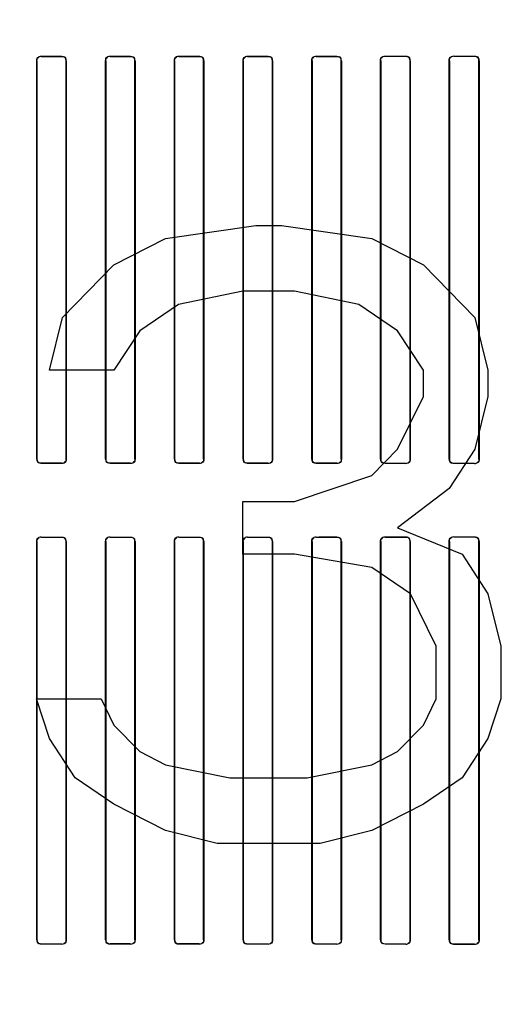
# Model space of a CAD drawing. Header units: millimetres. Extents: x 0 to 297, y 0 to 210.
# Tile 151 of 256: x 58.157 to 58.335, y 156.785 to 157.144. Entities that reach past the tile are written whole.
import ezdxf

# ---------------------------------------------------------------- set-up
doc = ezdxf.new("R2010")
doc.units = ezdxf.units.MM
doc.header["$LTSCALE"] = 16.335
doc.layers.get('0').update_dxf_attribs({"linetype": 'CONTINUOUS'})
for name, color, linetype in [('AXES_REF', 7, 'CONTINUOUS'), ('INTFCLR_1', 7, 'CONTINUOUS'), ('INTFCLR_72935', 7, 'CONTINUOUS')]:
    doc.layers.add(name, color=color, linetype=linetype)

msp = doc.modelspace()

# ---------------------------------------------------------------- linework, layer by layer
at = {"color": 7, "linetype": 'Continuous'}
for p, q in [((58.20979, 157.06419), (58.24261, 157.06898)), ((58.24261, 157.06898), (58.25198, 157.06898)), ((58.25198, 157.06898), (58.28479, 157.06419)), ((58.19104, 157.05462), (58.20979, 157.06419)), ((58.28479, 157.06419), (58.30354, 157.05462)), ((58.17229, 157.03547), (58.19104, 157.05462)), ((58.30354, 157.05462), (58.32229, 157.03547)), ((58.23792, 157.04504), (58.21448, 157.04025)), ((58.25667, 157.04504), (58.23792, 157.04504)), ((58.28011, 157.04025), (58.25667, 157.04504)), ((58.21448, 157.04025), (58.20042, 157.03068)), ((58.29417, 157.03068), (58.28011, 157.04025)), ((58.16761, 157.01632), (58.17229, 157.03547)), ((58.32229, 157.03547), (58.32698, 157.01632)), ((58.20042, 157.03068), (58.19104, 157.01632)), ((58.30354, 157.01632), (58.29417, 157.03068)), ((58.19104, 157.01632), (58.16761, 157.01632)), ((58.30354, 157.00674), (58.30354, 157.01632)), ((58.32698, 157.01632), (58.32698, 157.00674)), ((58.29417, 156.9876), (58.30354, 157.00674)), ((58.32698, 157.00674), (58.32229, 156.9876)), ((58.28479, 156.97802), (58.29417, 156.9876)), ((58.32229, 156.9876), (58.31292, 156.97323)), ((58.25667, 156.96845), (58.28479, 156.97802)), ((58.31292, 156.97323), (58.29417, 156.95887)), ((58.23792, 156.9493), (58.23792, 156.96845)), ((58.23792, 156.96845), (58.25667, 156.96845)), ((58.29417, 156.95887), (58.31761, 156.9493)), ((58.25667, 156.9493), (58.23792, 156.9493)), ((58.28479, 156.94451), (58.25667, 156.9493)), ((58.31761, 156.9493), (58.32698, 156.93494)), ((58.29886, 156.93494), (58.28479, 156.94451)), ((58.30823, 156.91579), (58.29886, 156.93494)), ((58.32698, 156.93494), (58.33167, 156.91579)), ((58.30823, 156.89664), (58.30823, 156.91579)), ((58.33167, 156.91579), (58.33167, 156.89664)), ((58.16292, 156.89664), (58.18636, 156.89664)), ((58.16761, 156.88228), (58.16292, 156.89664)), ((58.18636, 156.89664), (58.19104, 156.88706)), ((58.30354, 156.88706), (58.30823, 156.89664)), ((58.33167, 156.89664), (58.32698, 156.88228)), ((58.19104, 156.88706), (58.20042, 156.87749)), ((58.29417, 156.87749), (58.30354, 156.88706)), ((58.17698, 156.86791), (58.16761, 156.88228)), ((58.32698, 156.88228), (58.31761, 156.86791)), ((58.20042, 156.87749), (58.20979, 156.8727)), ((58.28479, 156.8727), (58.29417, 156.87749)), ((58.20979, 156.8727), (58.23323, 156.86791)), ((58.26136, 156.86791), (58.28479, 156.8727)), ((58.19104, 156.85834), (58.17698, 156.86791)), ((58.23323, 156.86791), (58.26136, 156.86791)), ((58.31761, 156.86791), (58.30354, 156.85834)), ((58.20979, 156.84877), (58.19104, 156.85834)), ((58.30354, 156.85834), (58.28479, 156.84877)), ((58.22854, 156.84398), (58.20979, 156.84877)), ((58.28479, 156.84877), (58.26604, 156.84398)), ((58.26604, 156.84398), (58.22854, 156.84398))]:
    msp.add_line(p, q, dxfattribs=at)
for radius in [4.84791, 4.8475, 4.81646]:
    msp.add_circle((57.44573, 154.95648), radius, dxfattribs=at)
msp.add_arc((57.44573, 154.95648), 4.8, 278.27713, 261.72287, dxfattribs=at)
at = {"layer": 'AXES_REF', "color": 9, "linetype": 'Continuous'}
for radius in [4.42226, 2.96429]:
    msp.add_circle((57.44573, 154.95648), radius, dxfattribs=at)
at = {"layer": 'AXES_REF', "color": 7, "linetype": 'Continuous'}
msp.add_arc((57.44573, 154.95648), 4.91, 143.27539, 36.72461, dxfattribs=at)
at = {"layer": 'INTFCLR_1', "color": 9, "linetype": 'Continuous'}
for p, q in [((58.16462, 157.13057), (58.16462, 157.13052)), ((58.17212, 157.13052), (58.17212, 157.13057)), ((58.18962, 157.13056), (58.18962, 157.13051)), ((58.19712, 157.13051), (58.19712, 157.13056)), ((58.21462, 157.13056), (58.21462, 157.13051)), ((58.22212, 157.13051), (58.22212, 157.13056)), ((58.23962, 157.13057), (58.23962, 157.13052)), ((58.24712, 157.13052), (58.24712, 157.13057)), ((58.26462, 157.13058), (58.26462, 157.13053)), ((58.27212, 157.13054), (58.27212, 157.13059)), ((58.28962, 157.13061), (58.28962, 157.13055)), ((58.29712, 157.13056), (58.29712, 157.13062)), ((58.31462, 157.13064), (58.31462, 157.13059)), ((58.32212, 157.1306), (58.32212, 157.13066)), ((58.16307, 157.12897), (58.16302, 157.12897)), ((58.17372, 157.12897), (58.17366, 157.12897)), ((58.18808, 157.12897), (58.18803, 157.12897)), ((58.19871, 157.12897), (58.19866, 157.12897)), ((58.21308, 157.12897), (58.21303, 157.12897)), ((58.22371, 157.12897), (58.22366, 157.12897)), ((58.23808, 157.12897), (58.23802, 157.12897)), ((58.24872, 157.12897), (58.24867, 157.12897)), ((58.26306, 157.12897), (58.26301, 157.12897)), ((58.27374, 157.12897), (58.27369, 157.12897)), ((58.28804, 157.12897), (58.28798, 157.12897)), ((58.29877, 157.12897), (58.29871, 157.12897)), ((58.31301, 157.12897), (58.31295, 157.12897)), ((58.32381, 157.12897), (58.32375, 157.12897)), ((58.16302, 156.98397), (58.16307, 156.98397)), ((58.17366, 156.98397), (58.17372, 156.98397)), ((58.18803, 156.98397), (58.18808, 156.98397)), ((58.19866, 156.98397), (58.19871, 156.98397)), ((58.21303, 156.98397), (58.21308, 156.98397)), ((58.22366, 156.98397), (58.22371, 156.98397)), ((58.23802, 156.98397), (58.23808, 156.98397)), ((58.24867, 156.98397), (58.24872, 156.98397)), ((58.26301, 156.98397), (58.26306, 156.98397)), ((58.27369, 156.98397), (58.27374, 156.98397)), ((58.28798, 156.98397), (58.28804, 156.98397)), ((58.29871, 156.98397), (58.29877, 156.98397)), ((58.31295, 156.98397), (58.31301, 156.98397)), ((58.32375, 156.98397), (58.32381, 156.98397)), ((58.16462, 156.98242), (58.16462, 156.98237)), ((58.17212, 156.98237), (58.17212, 156.98243)), ((58.18962, 156.98243), (58.18962, 156.98238)), ((58.19712, 156.98238), (58.19712, 156.98243)), ((58.21462, 156.98243), (58.21462, 156.98238)), ((58.22212, 156.98238), (58.22212, 156.98243)), ((58.23962, 156.98243), (58.23962, 156.98237)), ((58.24712, 156.98237), (58.24712, 156.98242)), ((58.26462, 156.98241), (58.26462, 156.98236)), ((58.27212, 156.98235), (58.27212, 156.98241)), ((58.28962, 156.98239), (58.28962, 156.98233)), ((58.29712, 156.98232), (58.29712, 156.98238)), ((58.31462, 156.98236), (58.31462, 156.9823)), ((58.32212, 156.98229), (58.32212, 156.98234)), ((58.16462, 156.95557), (58.16462, 156.95552)), ((58.17212, 156.95552), (58.17212, 156.95557)), ((58.18962, 156.95556), (58.18962, 156.95551)), ((58.19712, 156.95551), (58.19712, 156.95556)), ((58.21462, 156.95556), (58.21462, 156.95551)), ((58.22212, 156.95551), (58.22212, 156.95556)), ((58.23962, 156.95557), (58.23962, 156.95552)), ((58.24712, 156.95552), (58.24712, 156.95557)), ((58.26462, 156.95558), (58.26462, 156.95553)), ((58.27212, 156.95554), (58.27212, 156.95559)), ((58.28962, 156.95561), (58.28962, 156.95555)), ((58.29712, 156.95556), (58.29712, 156.95562)), ((58.31462, 156.95564), (58.31462, 156.95559)), ((58.32212, 156.9556), (58.32212, 156.95566)), ((58.16307, 156.95397), (58.16302, 156.95397)), ((58.17372, 156.95397), (58.17366, 156.95397)), ((58.18808, 156.95397), (58.18803, 156.95397)), ((58.19871, 156.95397), (58.19866, 156.95397)), ((58.21308, 156.95397), (58.21303, 156.95397)), ((58.22371, 156.95397), (58.22366, 156.95397)), ((58.23808, 156.95397), (58.23802, 156.95397)), ((58.24872, 156.95397), (58.24867, 156.95397)), ((58.26306, 156.95397), (58.26301, 156.95397)), ((58.27374, 156.95397), (58.27369, 156.95397)), ((58.28804, 156.95397), (58.28798, 156.95397)), ((58.29877, 156.95397), (58.29871, 156.95397)), ((58.31301, 156.95397), (58.31295, 156.95397)), ((58.32381, 156.95397), (58.32375, 156.95397)), ((58.16302, 156.80897), (58.16307, 156.80897)), ((58.17366, 156.80897), (58.17372, 156.80897)), ((58.18803, 156.80897), (58.18808, 156.80897)), ((58.19866, 156.80897), (58.19871, 156.80897)), ((58.21303, 156.80897), (58.21308, 156.80897)), ((58.22366, 156.80897), (58.22371, 156.80897)), ((58.23802, 156.80897), (58.23808, 156.80897)), ((58.24867, 156.80897), (58.24872, 156.80897)), ((58.26301, 156.80897), (58.26306, 156.80897)), ((58.27369, 156.80897), (58.27374, 156.80897)), ((58.28798, 156.80897), (58.28804, 156.80897)), ((58.29871, 156.80897), (58.29877, 156.80897)), ((58.31295, 156.80897), (58.31301, 156.80897)), ((58.32375, 156.80897), (58.32381, 156.80897)), ((58.16462, 156.80742), (58.16462, 156.80737)), ((58.17212, 156.80737), (58.17212, 156.80743)), ((58.18962, 156.80743), (58.18962, 156.80738)), ((58.19712, 156.80738), (58.19712, 156.80743)), ((58.21462, 156.80743), (58.21462, 156.80738)), ((58.22212, 156.80738), (58.22212, 156.80743)), ((58.23962, 156.80743), (58.23962, 156.80737)), ((58.24712, 156.80737), (58.24712, 156.80742)), ((58.26462, 156.80741), (58.26462, 156.80736)), ((58.27212, 156.80735), (58.27212, 156.80741)), ((58.28962, 156.80739), (58.28962, 156.80733)), ((58.29712, 156.80732), (58.29712, 156.80738)), ((58.31462, 156.80736), (58.31462, 156.8073)), ((58.32212, 156.80729), (58.32212, 156.80734))]:
    msp.add_line(p, q, dxfattribs=at)
at = {"layer": 'INTFCLR_1', "color": 6, "linetype": 'Continuous'}
for p, q in [((58.16302, 156.98397), (58.16302, 157.12897)), ((58.16307, 156.98397), (58.16307, 157.12897)), ((58.17366, 157.12897), (58.17366, 156.98397)), ((58.17372, 157.12897), (58.17372, 156.98397)), ((58.18803, 156.98397), (58.18803, 157.12897)), ((58.18808, 156.98397), (58.18808, 157.12897)), ((58.19866, 157.12897), (58.19866, 156.98397)), ((58.19871, 157.12897), (58.19871, 156.98397)), ((58.21303, 156.98397), (58.21303, 157.12897)), ((58.21308, 156.98397), (58.21308, 157.12897)), ((58.22366, 157.12897), (58.22366, 156.98397)), ((58.22371, 157.12897), (58.22371, 156.98397)), ((58.23802, 156.98397), (58.23802, 157.12897)), ((58.23808, 156.98397), (58.23808, 157.12897)), ((58.24867, 157.12897), (58.24867, 156.98397)), ((58.24872, 157.12897), (58.24872, 156.98397)), ((58.26301, 156.98397), (58.26301, 157.12897)), ((58.26306, 156.98397), (58.26306, 157.12897)), ((58.27369, 157.12897), (58.27369, 156.98397)), ((58.27374, 157.12897), (58.27374, 156.98397)), ((58.28798, 156.98397), (58.28798, 157.12897)), ((58.28804, 156.98397), (58.28804, 157.12897)), ((58.29871, 157.12897), (58.29871, 156.98397)), ((58.29877, 157.12897), (58.29877, 156.98397)), ((58.31295, 156.98397), (58.31295, 157.12897)), ((58.31301, 156.98397), (58.31301, 157.12897)), ((58.32375, 157.12897), (58.32375, 156.98397)), ((58.32381, 157.12897), (58.32381, 156.98397)), ((58.16302, 156.80897), (58.16302, 156.95397)), ((58.16307, 156.80897), (58.16307, 156.95397)), ((58.17366, 156.95397), (58.17366, 156.80897)), ((58.17372, 156.95397), (58.17372, 156.80897)), ((58.18803, 156.80897), (58.18803, 156.95397)), ((58.18808, 156.80897), (58.18808, 156.95397)), ((58.19866, 156.95397), (58.19866, 156.80897)), ((58.19871, 156.95397), (58.19871, 156.80897)), ((58.21303, 156.80897), (58.21303, 156.95397)), ((58.21308, 156.80897), (58.21308, 156.95397)), ((58.22366, 156.95397), (58.22366, 156.80897)), ((58.22371, 156.95397), (58.22371, 156.80897)), ((58.23802, 156.80897), (58.23802, 156.95397)), ((58.23808, 156.80897), (58.23808, 156.95397)), ((58.24867, 156.95397), (58.24867, 156.80897)), ((58.24872, 156.95397), (58.24872, 156.80897)), ((58.26301, 156.80897), (58.26301, 156.95397)), ((58.26306, 156.80897), (58.26306, 156.95397)), ((58.27369, 156.95397), (58.27369, 156.80897)), ((58.27374, 156.95397), (58.27374, 156.80897)), ((58.28798, 156.80897), (58.28798, 156.95397)), ((58.28804, 156.80897), (58.28804, 156.95397)), ((58.29871, 156.95397), (58.29871, 156.80897)), ((58.29877, 156.95397), (58.29877, 156.80897)), ((58.31295, 156.80897), (58.31295, 156.95397)), ((58.31301, 156.80897), (58.31301, 156.95397)), ((58.32375, 156.95397), (58.32375, 156.80897)), ((58.32381, 156.95397), (58.32381, 156.80897))]:
    msp.add_line(p, q, dxfattribs=at)
for centre, major_axis, start_param, end_param in [((58.20587, 157.13147), (0.26078, 0), -1.729645, -1.700582), ((58.20587, 157.13147), (0.27578, 0), -1.720938, -1.693486), ((58.20587, 157.13147), (0.26078, 0), -1.633151, -1.604356), ((58.20587, 157.13147), (0.26078, 0), -1.537236, -1.508442), ((58.20587, 157.13147), (0.26078, 0), -1.441011, -1.411947), ((58.20587, 157.13147), (0.27578, 0), -1.448107, -1.420655), ((58.20587, 157.13147), (0.26078, 0), -1.343557, -1.313932), ((58.20587, 157.13147), (0.27578, 0), -1.356116, -1.328192), ((58.20587, 157.13147), (0.26078, 0), -1.243846, -1.213314), ((58.20587, 157.13147), (0.27578, 0), -1.262235, -1.233556), ((58.20587, 157.13147), (0.26078, 0), -1.140627, -1.108745), ((58.20587, 157.13147), (0.27578, 0), -1.165445, -1.135656), ((58.20587, 157.13147), (0.27578, 0), -1.629755, -1.60253), ((58.20587, 157.13147), (0.27578, 0), -1.539062, -1.511838), ((58.20587, 156.98147), (0.27578, 0), 1.693486, 1.720938), ((58.20587, 156.98147), (0.26078, 0), 1.700582, 1.729645), ((58.20587, 156.98147), (0.27578, 0), 1.60253, 1.629755), ((58.20587, 156.98147), (0.26078, 0), 1.604356, 1.633151), ((58.20587, 156.98147), (0.27578, 0), 1.511838, 1.539062), ((58.20587, 156.98147), (0.26078, 0), 1.508442, 1.537236), ((58.20587, 156.98147), (0.27578, 0), 1.420655, 1.448107), ((58.20587, 156.98147), (0.26078, 0), 1.411947, 1.441011), ((58.20587, 156.98147), (0.27578, 0), 1.328192, 1.356116), ((58.20587, 156.98147), (0.26078, 0), 1.313932, 1.343557), ((58.20587, 156.98147), (0.27578, 0), 1.233556, 1.262235), ((58.20587, 156.98147), (0.26078, 0), 1.213314, 1.243846), ((58.20587, 156.98147), (0.27578, 0), 1.135656, 1.165445), ((58.20587, 156.98147), (0.26078, 0), 1.108745, 1.140627), ((58.20587, 156.95647), (0.26078, 0), -1.729645, -1.700582), ((58.20587, 156.95647), (0.27578, 0), -1.720938, -1.693486), ((58.20587, 156.95647), (0.26078, 0), -1.633151, -1.604356), ((58.20587, 156.95647), (0.27578, 0), -1.629755, -1.60253), ((58.20587, 156.95647), (0.26078, 0), -1.537236, -1.508442), ((58.20587, 156.95647), (0.27578, 0), -1.539062, -1.511838), ((58.20587, 156.95647), (0.26078, 0), -1.441011, -1.411947), ((58.20587, 156.95647), (0.27578, 0), -1.448107, -1.420655), ((58.20587, 156.95647), (0.26078, 0), -1.343557, -1.313932), ((58.20587, 156.95647), (0.27578, 0), -1.356116, -1.328192), ((58.20587, 156.95647), (0.26078, 0), -1.243846, -1.213314), ((58.20587, 156.95647), (0.27578, 0), -1.262235, -1.233556), ((58.20587, 156.95647), (0.26078, 0), -1.140627, -1.108745), ((58.20587, 156.95647), (0.27578, 0), -1.165445, -1.135656), ((58.20587, 156.80647), (0.27578, 0), 1.693486, 1.720938), ((58.20587, 156.80647), (0.26078, 0), 1.700582, 1.729645), ((58.20587, 156.80647), (0.27578, 0), 1.60253, 1.629755), ((58.20587, 156.80647), (0.26078, 0), 1.604356, 1.633151), ((58.20587, 156.80647), (0.27578, 0), 1.511838, 1.539062), ((58.20587, 156.80647), (0.26078, 0), 1.508442, 1.537236), ((58.20587, 156.80647), (0.27578, 0), 1.420655, 1.448107), ((58.20587, 156.80647), (0.26078, 0), 1.411947, 1.441011), ((58.20587, 156.80647), (0.27578, 0), 1.328192, 1.356116), ((58.20587, 156.80647), (0.26078, 0), 1.313932, 1.343557), ((58.20587, 156.80647), (0.27578, 0), 1.233556, 1.262235), ((58.20587, 156.80647), (0.26078, 0), 1.213314, 1.243846), ((58.20587, 156.80647), (0.27578, 0), 1.135656, 1.165445), ((58.20587, 156.80647), (0.26078, 0), 1.108745, 1.140627)]:
    msp.add_ellipse(centre, major_axis=major_axis, ratio=0.003491, start_param=start_param, end_param=end_param, dxfattribs=at)
for points in [[(58.17212, 157.13052), (58.17261, 157.13052), (58.17341, 157.13031), (58.17341, 157.12982)], [(58.24712, 157.13052), (58.24761, 157.13052), (58.24841, 157.13031), (58.24841, 157.12982)], [(58.27212, 157.13054), (58.27262, 157.13054), (58.27343, 157.13032), (58.27343, 157.12983)], [(58.29712, 157.13062), (58.2976, 157.13062), (58.29841, 157.13048), (58.29841, 157.13)], [(58.29712, 157.13056), (58.29763, 157.13056), (58.29846, 157.13034), (58.29846, 157.12983)], [(58.32212, 157.13066), (58.32261, 157.13066), (58.32345, 157.1305), (58.32345, 157.13001)], [(58.32212, 157.1306), (58.32265, 157.1306), (58.3235, 157.13036), (58.3235, 157.12984)], [(58.16302, 157.12897), (58.16302, 157.12947), (58.16323, 157.1303), (58.16373, 157.1303)], [(58.16307, 157.12897), (58.16307, 157.12949), (58.16334, 157.13032), (58.16387, 157.13032)], [(58.17372, 157.12897), (58.17372, 157.12943), (58.17359, 157.13021), (58.17313, 157.13021)], [(58.18803, 157.12897), (58.18803, 157.12947), (58.18824, 157.1303), (58.18874, 157.1303)], [(58.18808, 157.12897), (58.18808, 157.12949), (58.18835, 157.13032), (58.18887, 157.13032)], [(58.19712, 157.13051), (58.1976, 157.13051), (58.1984, 157.13031), (58.1984, 157.12982)], [(58.19871, 157.12897), (58.19871, 157.12942), (58.19858, 157.1302), (58.19813, 157.1302)], [(58.21303, 157.12897), (58.21303, 157.12947), (58.21324, 157.13029), (58.21374, 157.13029)], [(58.21308, 157.12897), (58.21308, 157.12949), (58.21335, 157.13031), (58.21386, 157.13031)], [(58.22212, 157.13051), (58.22261, 157.13051), (58.2234, 157.13031), (58.2234, 157.12982)], [(58.22371, 157.12897), (58.22371, 157.12943), (58.22358, 157.13021), (58.22312, 157.13021)], [(58.23802, 157.12897), (58.23802, 157.12947), (58.23823, 157.1303), (58.23873, 157.1303)], [(58.23808, 157.12897), (58.23808, 157.12949), (58.23834, 157.13032), (58.23886, 157.13032)], [(58.24872, 157.12897), (58.24872, 157.12943), (58.24859, 157.13021), (58.24813, 157.13021)], [(58.26301, 157.12897), (58.26301, 157.12948), (58.26321, 157.13031), (58.26372, 157.13031)], [(58.26306, 157.12897), (58.26306, 157.12949), (58.26333, 157.13033), (58.26385, 157.13033)], [(58.27374, 157.12897), (58.27374, 157.12943), (58.27362, 157.13022), (58.27316, 157.13022)], [(58.28798, 157.12897), (58.28798, 157.12943), (58.2881, 157.13021), (58.28855, 157.13021)], [(58.28804, 157.12897), (58.28804, 157.1295), (58.2883, 157.13034), (58.28883, 157.13034)], [(58.31295, 157.12897), (58.31295, 157.12943), (58.31306, 157.13022), (58.31351, 157.13022)], [(58.31301, 157.12897), (58.31301, 157.1295), (58.31326, 157.13035), (58.31379, 157.13035)], [(58.16302, 156.98397), (58.16302, 156.98351), (58.16315, 156.98273), (58.16361, 156.98273)], [(58.17366, 156.98397), (58.17366, 156.98345), (58.1734, 156.98263), (58.17288, 156.98263)], [(58.17372, 156.98397), (58.17372, 156.98347), (58.17351, 156.98264), (58.17301, 156.98264)], [(58.18803, 156.98397), (58.18803, 156.98351), (58.18816, 156.98273), (58.18862, 156.98273)], [(58.19866, 156.98397), (58.19866, 156.98345), (58.19839, 156.98263), (58.19788, 156.98263)], [(58.19871, 156.98397), (58.19871, 156.98347), (58.1985, 156.98265), (58.198, 156.98265)], [(58.21303, 156.98397), (58.21303, 156.98352), (58.21316, 156.98274), (58.21361, 156.98274)], [(58.22366, 156.98397), (58.22366, 156.98345), (58.22339, 156.98263), (58.22287, 156.98263)], [(58.22371, 156.98397), (58.22371, 156.98347), (58.2235, 156.98265), (58.223, 156.98265)], [(58.23802, 156.98397), (58.23802, 156.98351), (58.23815, 156.98273), (58.23861, 156.98273)], [(58.24867, 156.98397), (58.24867, 156.98345), (58.2484, 156.98262), (58.24787, 156.98262)], [(58.24872, 156.98397), (58.24872, 156.98347), (58.24851, 156.98264), (58.24801, 156.98264)], [(58.26301, 156.98397), (58.26301, 156.98351), (58.26313, 156.98273), (58.26359, 156.98273)], [(58.27369, 156.98397), (58.27369, 156.98345), (58.27342, 156.98261), (58.27289, 156.98261)], [(58.27374, 156.98397), (58.27374, 156.98352), (58.27363, 156.98274), (58.27317, 156.98274)], [(58.28798, 156.98397), (58.28798, 156.98351), (58.28811, 156.98272), (58.28857, 156.98272)], [(58.29871, 156.98397), (58.29871, 156.98345), (58.29846, 156.9826), (58.29794, 156.9826)], [(58.29877, 156.98397), (58.29877, 156.98352), (58.29866, 156.98273), (58.2982, 156.98273)], [(58.32375, 156.98397), (58.32375, 156.98344), (58.3235, 156.98258), (58.32297, 156.98258)], [(58.32381, 156.98397), (58.32381, 156.98351), (58.3237, 156.98271), (58.32325, 156.98271)], [(58.16462, 156.98242), (58.16413, 156.98242), (58.16333, 156.98263), (58.16333, 156.98312)], [(58.18962, 156.98243), (58.18914, 156.98243), (58.18834, 156.98263), (58.18834, 156.98312)], [(58.21462, 156.98243), (58.21414, 156.98243), (58.21334, 156.98264), (58.21334, 156.98312)], [(58.23962, 156.98243), (58.23913, 156.98243), (58.23833, 156.98263), (58.23833, 156.98312)], [(58.26462, 156.98241), (58.26413, 156.98241), (58.26332, 156.98262), (58.26332, 156.98312)], [(58.28962, 156.98239), (58.28912, 156.98239), (58.28829, 156.98261), (58.28829, 156.98311)], [(58.31462, 156.98236), (58.3141, 156.98236), (58.31326, 156.98259), (58.31326, 156.98311)], [(58.31462, 156.9823), (58.31414, 156.9823), (58.31331, 156.98245), (58.31331, 156.98293)], [(58.16302, 156.95397), (58.16302, 156.95447), (58.16323, 156.9553), (58.16373, 156.9553)], [(58.16307, 156.95397), (58.16307, 156.95449), (58.16334, 156.95532), (58.16387, 156.95532)], [(58.17212, 156.95552), (58.17261, 156.95552), (58.17341, 156.95531), (58.17341, 156.95482)], [(58.17372, 156.95397), (58.17372, 156.95443), (58.17359, 156.95521), (58.17313, 156.95521)], [(58.18803, 156.95397), (58.18803, 156.95447), (58.18824, 156.9553), (58.18874, 156.9553)], [(58.18808, 156.95397), (58.18808, 156.95449), (58.18835, 156.95532), (58.18887, 156.95532)], [(58.19712, 156.95551), (58.1976, 156.95551), (58.1984, 156.95531), (58.1984, 156.95482)], [(58.19871, 156.95397), (58.19871, 156.95442), (58.19858, 156.9552), (58.19813, 156.9552)], [(58.21303, 156.95397), (58.21303, 156.95447), (58.21324, 156.95529), (58.21374, 156.95529)], [(58.21308, 156.95397), (58.21308, 156.95449), (58.21335, 156.95531), (58.21386, 156.95531)], [(58.22212, 156.95551), (58.22261, 156.95551), (58.2234, 156.95531), (58.2234, 156.95482)], [(58.22371, 156.95397), (58.22371, 156.95443), (58.22358, 156.95521), (58.22312, 156.95521)], [(58.23802, 156.95397), (58.23802, 156.95447), (58.23823, 156.9553), (58.23873, 156.9553)], [(58.23808, 156.95397), (58.23808, 156.95449), (58.23834, 156.95532), (58.23886, 156.95532)], [(58.24712, 156.95552), (58.24761, 156.95552), (58.24841, 156.95531), (58.24841, 156.95482)], [(58.24872, 156.95397), (58.24872, 156.95443), (58.24859, 156.95521), (58.24813, 156.95521)], [(58.26301, 156.95397), (58.26301, 156.95448), (58.26321, 156.95531), (58.26372, 156.95531)], [(58.26306, 156.95397), (58.26306, 156.95449), (58.26333, 156.95533), (58.26385, 156.95533)], [(58.27212, 156.95554), (58.27262, 156.95554), (58.27343, 156.95532), (58.27343, 156.95483)], [(58.27374, 156.95397), (58.27374, 156.95443), (58.27362, 156.95522), (58.27316, 156.95522)], [(58.28798, 156.95397), (58.28798, 156.95443), (58.2881, 156.95521), (58.28855, 156.95521)], [(58.28804, 156.95397), (58.28804, 156.9545), (58.2883, 156.95534), (58.28883, 156.95534)], [(58.29712, 156.95562), (58.2976, 156.95562), (58.29841, 156.95548), (58.29841, 156.955)], [(58.29712, 156.95556), (58.29763, 156.95556), (58.29846, 156.95534), (58.29846, 156.95483)], [(58.31295, 156.95397), (58.31295, 156.95443), (58.31306, 156.95522), (58.31351, 156.95522)], [(58.31301, 156.95397), (58.31301, 156.9545), (58.31326, 156.95535), (58.31379, 156.95535)], [(58.32212, 156.95566), (58.32261, 156.95566), (58.32345, 156.9555), (58.32345, 156.95501)], [(58.32212, 156.9556), (58.32265, 156.9556), (58.3235, 156.95536), (58.3235, 156.95484)], [(58.16302, 156.80897), (58.16302, 156.80851), (58.16315, 156.80773), (58.16361, 156.80773)], [(58.16462, 156.80742), (58.16413, 156.80742), (58.16333, 156.80763), (58.16333, 156.80812)], [(58.17366, 156.80897), (58.17366, 156.80845), (58.1734, 156.80763), (58.17288, 156.80763)], [(58.17372, 156.80897), (58.17372, 156.80847), (58.17351, 156.80764), (58.17301, 156.80764)], [(58.18803, 156.80897), (58.18803, 156.80851), (58.18816, 156.80773), (58.18862, 156.80773)], [(58.18962, 156.80743), (58.18914, 156.80743), (58.18834, 156.80763), (58.18834, 156.80812)], [(58.19866, 156.80897), (58.19866, 156.80845), (58.19839, 156.80763), (58.19788, 156.80763)], [(58.19871, 156.80897), (58.19871, 156.80847), (58.1985, 156.80765), (58.198, 156.80765)], [(58.21303, 156.80897), (58.21303, 156.80852), (58.21316, 156.80774), (58.21361, 156.80774)], [(58.21462, 156.80743), (58.21414, 156.80743), (58.21334, 156.80764), (58.21334, 156.80812)], [(58.22366, 156.80897), (58.22366, 156.80845), (58.22339, 156.80763), (58.22287, 156.80763)], [(58.22371, 156.80897), (58.22371, 156.80847), (58.2235, 156.80765), (58.223, 156.80765)], [(58.23802, 156.80897), (58.23802, 156.80851), (58.23815, 156.80773), (58.23861, 156.80773)], [(58.23962, 156.80743), (58.23913, 156.80743), (58.23833, 156.80763), (58.23833, 156.80812)], [(58.24867, 156.80897), (58.24867, 156.80845), (58.2484, 156.80762), (58.24787, 156.80762)], [(58.24872, 156.80897), (58.24872, 156.80847), (58.24851, 156.80764), (58.24801, 156.80764)], [(58.26301, 156.80897), (58.26301, 156.80851), (58.26313, 156.80773), (58.26359, 156.80773)], [(58.26462, 156.80741), (58.26413, 156.80741), (58.26332, 156.80762), (58.26332, 156.80812)], [(58.27369, 156.80897), (58.27369, 156.80845), (58.27342, 156.80761), (58.27289, 156.80761)], [(58.27374, 156.80897), (58.27374, 156.80852), (58.27363, 156.80774), (58.27317, 156.80774)], [(58.28798, 156.80897), (58.28798, 156.80851), (58.28811, 156.80772), (58.28857, 156.80772)], [(58.28962, 156.80739), (58.28912, 156.80739), (58.28829, 156.80761), (58.28829, 156.80811)], [(58.29871, 156.80897), (58.29871, 156.80845), (58.29846, 156.8076), (58.29794, 156.8076)], [(58.29877, 156.80897), (58.29877, 156.80852), (58.29866, 156.80773), (58.2982, 156.80773)], [(58.31462, 156.80736), (58.3141, 156.80736), (58.31326, 156.80759), (58.31326, 156.80811)], [(58.32375, 156.80897), (58.32375, 156.80844), (58.3235, 156.80758), (58.32297, 156.80758)], [(58.32381, 156.80897), (58.32381, 156.80851), (58.3237, 156.80771), (58.32325, 156.80771)], [(58.31462, 156.8073), (58.31414, 156.8073), (58.31331, 156.80745), (58.31331, 156.80793)]]:
    msp.add_open_spline(points, degree=3, dxfattribs=at)
at = {"layer": 'INTFCLR_72935', "color": 9, "linetype": 'Continuous'}
for p, q in [((58.16462, 157.13052), (58.16462, 157.13057)), ((58.17212, 157.13057), (58.17212, 157.13052)), ((58.18962, 157.13051), (58.18962, 157.13056)), ((58.19712, 157.13056), (58.19712, 157.13051)), ((58.21462, 157.13051), (58.21462, 157.13056)), ((58.22212, 157.13056), (58.22212, 157.13051)), ((58.23962, 157.13052), (58.23962, 157.13057)), ((58.24712, 157.13057), (58.24712, 157.13052)), ((58.26462, 157.13053), (58.26462, 157.13058)), ((58.27212, 157.13059), (58.27212, 157.13054)), ((58.28962, 157.13055), (58.28962, 157.13061)), ((58.29712, 157.13062), (58.29712, 157.13056)), ((58.31462, 157.13059), (58.31462, 157.13064)), ((58.32212, 157.13066), (58.32212, 157.1306)), ((58.16302, 157.12897), (58.16307, 157.12897)), ((58.17366, 157.12897), (58.17372, 157.12897)), ((58.18803, 157.12897), (58.18808, 157.12897)), ((58.19866, 157.12897), (58.19871, 157.12897)), ((58.21303, 157.12897), (58.21308, 157.12897)), ((58.22366, 157.12897), (58.22371, 157.12897)), ((58.23802, 157.12897), (58.23808, 157.12897)), ((58.24867, 157.12897), (58.24872, 157.12897)), ((58.26301, 157.12897), (58.26306, 157.12897)), ((58.27369, 157.12897), (58.27374, 157.12897)), ((58.28798, 157.12897), (58.28804, 157.12897)), ((58.29871, 157.12897), (58.29877, 157.12897)), ((58.31295, 157.12897), (58.31301, 157.12897)), ((58.32375, 157.12897), (58.32381, 157.12897)), ((58.16307, 156.98397), (58.16302, 156.98397)), ((58.17372, 156.98397), (58.17366, 156.98397)), ((58.18808, 156.98397), (58.18803, 156.98397)), ((58.19871, 156.98397), (58.19866, 156.98397)), ((58.21308, 156.98397), (58.21303, 156.98397)), ((58.22371, 156.98397), (58.22366, 156.98397)), ((58.23808, 156.98397), (58.23802, 156.98397)), ((58.24872, 156.98397), (58.24867, 156.98397)), ((58.26306, 156.98397), (58.26301, 156.98397)), ((58.27374, 156.98397), (58.27369, 156.98397)), ((58.28804, 156.98397), (58.28798, 156.98397)), ((58.29877, 156.98397), (58.29871, 156.98397)), ((58.31301, 156.98397), (58.31295, 156.98397)), ((58.32381, 156.98397), (58.32375, 156.98397)), ((58.16462, 156.98237), (58.16462, 156.98242)), ((58.17212, 156.98243), (58.17212, 156.98237)), ((58.18962, 156.98238), (58.18962, 156.98243)), ((58.19712, 156.98243), (58.19712, 156.98238)), ((58.21462, 156.98238), (58.21462, 156.98243)), ((58.22212, 156.98243), (58.22212, 156.98238)), ((58.23962, 156.98237), (58.23962, 156.98243)), ((58.24712, 156.98242), (58.24712, 156.98237)), ((58.26462, 156.98236), (58.26462, 156.98241)), ((58.27212, 156.98241), (58.27212, 156.98235)), ((58.28962, 156.98233), (58.28962, 156.98239)), ((58.29712, 156.98238), (58.29712, 156.98232)), ((58.31462, 156.9823), (58.31462, 156.98236)), ((58.32212, 156.98234), (58.32212, 156.98229)), ((58.16462, 156.95552), (58.16462, 156.95557)), ((58.17212, 156.95557), (58.17212, 156.95552)), ((58.18962, 156.95551), (58.18962, 156.95556)), ((58.19712, 156.95556), (58.19712, 156.95551)), ((58.21462, 156.95551), (58.21462, 156.95556)), ((58.22212, 156.95556), (58.22212, 156.95551)), ((58.23962, 156.95552), (58.23962, 156.95557)), ((58.24712, 156.95557), (58.24712, 156.95552)), ((58.26462, 156.95553), (58.26462, 156.95558)), ((58.27212, 156.95559), (58.27212, 156.95554)), ((58.28962, 156.95555), (58.28962, 156.95561)), ((58.29712, 156.95562), (58.29712, 156.95556)), ((58.31462, 156.95559), (58.31462, 156.95564)), ((58.32212, 156.95566), (58.32212, 156.9556)), ((58.16302, 156.95397), (58.16307, 156.95397)), ((58.17366, 156.95397), (58.17372, 156.95397)), ((58.18803, 156.95397), (58.18808, 156.95397)), ((58.19866, 156.95397), (58.19871, 156.95397)), ((58.21303, 156.95397), (58.21308, 156.95397)), ((58.22366, 156.95397), (58.22371, 156.95397)), ((58.23802, 156.95397), (58.23808, 156.95397)), ((58.24867, 156.95397), (58.24872, 156.95397)), ((58.26301, 156.95397), (58.26306, 156.95397)), ((58.27369, 156.95397), (58.27374, 156.95397)), ((58.28798, 156.95397), (58.28804, 156.95397)), ((58.29871, 156.95397), (58.29877, 156.95397)), ((58.31295, 156.95397), (58.31301, 156.95397)), ((58.32375, 156.95397), (58.32381, 156.95397)), ((58.16307, 156.80897), (58.16302, 156.80897)), ((58.17372, 156.80897), (58.17366, 156.80897)), ((58.18808, 156.80897), (58.18803, 156.80897)), ((58.19871, 156.80897), (58.19866, 156.80897)), ((58.21308, 156.80897), (58.21303, 156.80897)), ((58.22371, 156.80897), (58.22366, 156.80897)), ((58.23808, 156.80897), (58.23802, 156.80897)), ((58.24872, 156.80897), (58.24867, 156.80897)), ((58.26306, 156.80897), (58.26301, 156.80897)), ((58.27374, 156.80897), (58.27369, 156.80897)), ((58.28804, 156.80897), (58.28798, 156.80897)), ((58.29877, 156.80897), (58.29871, 156.80897)), ((58.31301, 156.80897), (58.31295, 156.80897)), ((58.32381, 156.80897), (58.32375, 156.80897)), ((58.16462, 156.80737), (58.16462, 156.80742)), ((58.17212, 156.80743), (58.17212, 156.80737)), ((58.18962, 156.80738), (58.18962, 156.80743)), ((58.19712, 156.80743), (58.19712, 156.80738)), ((58.21462, 156.80738), (58.21462, 156.80743)), ((58.22212, 156.80743), (58.22212, 156.80738)), ((58.23962, 156.80737), (58.23962, 156.80743)), ((58.24712, 156.80742), (58.24712, 156.80737)), ((58.26462, 156.80736), (58.26462, 156.80741)), ((58.27212, 156.80741), (58.27212, 156.80735)), ((58.28962, 156.80733), (58.28962, 156.80739)), ((58.29712, 156.80738), (58.29712, 156.80732)), ((58.31462, 156.8073), (58.31462, 156.80736)), ((58.32212, 156.80734), (58.32212, 156.80729))]:
    msp.add_line(p, q, dxfattribs=at)
at = {"layer": 'INTFCLR_72935', "color": 6, "linetype": 'Continuous'}
for p, q in [((58.16302, 157.12897), (58.16302, 156.98397)), ((58.16307, 157.12897), (58.16307, 156.98397)), ((58.17366, 156.98397), (58.17366, 157.12897)), ((58.17372, 156.98397), (58.17372, 157.12897)), ((58.18803, 157.12897), (58.18803, 156.98397)), ((58.18808, 157.12897), (58.18808, 156.98397)), ((58.19866, 156.98397), (58.19866, 157.12897)), ((58.19871, 156.98397), (58.19871, 157.12897)), ((58.21303, 157.12897), (58.21303, 156.98397)), ((58.21308, 157.12897), (58.21308, 156.98397)), ((58.22366, 156.98397), (58.22366, 157.12897)), ((58.22371, 156.98397), (58.22371, 157.12897)), ((58.23802, 157.12897), (58.23802, 156.98397)), ((58.23808, 157.12897), (58.23808, 156.98397)), ((58.24867, 156.98397), (58.24867, 157.12897)), ((58.24872, 156.98397), (58.24872, 157.12897)), ((58.26301, 157.12897), (58.26301, 156.98397)), ((58.26306, 157.12897), (58.26306, 156.98397)), ((58.27369, 156.98397), (58.27369, 157.12897)), ((58.27374, 156.98397), (58.27374, 157.12897)), ((58.28798, 157.12897), (58.28798, 156.98397)), ((58.28804, 157.12897), (58.28804, 156.98397)), ((58.29871, 156.98397), (58.29871, 157.12897)), ((58.29877, 156.98397), (58.29877, 157.12897)), ((58.31295, 157.12897), (58.31295, 156.98397)), ((58.31301, 157.12897), (58.31301, 156.98397)), ((58.32375, 156.98397), (58.32375, 157.12897)), ((58.32381, 156.98397), (58.32381, 157.12897)), ((58.16302, 156.95397), (58.16302, 156.80897)), ((58.16307, 156.95397), (58.16307, 156.80897)), ((58.17366, 156.80897), (58.17366, 156.95397)), ((58.17372, 156.80897), (58.17372, 156.95397)), ((58.18803, 156.95397), (58.18803, 156.80897)), ((58.18808, 156.95397), (58.18808, 156.80897)), ((58.19866, 156.80897), (58.19866, 156.95397)), ((58.19871, 156.80897), (58.19871, 156.95397)), ((58.21303, 156.95397), (58.21303, 156.80897)), ((58.21308, 156.95397), (58.21308, 156.80897)), ((58.22366, 156.80897), (58.22366, 156.95397)), ((58.22371, 156.80897), (58.22371, 156.95397)), ((58.23802, 156.95397), (58.23802, 156.80897)), ((58.23808, 156.95397), (58.23808, 156.80897)), ((58.24867, 156.80897), (58.24867, 156.95397)), ((58.24872, 156.80897), (58.24872, 156.95397)), ((58.26301, 156.95397), (58.26301, 156.80897)), ((58.26306, 156.95397), (58.26306, 156.80897)), ((58.27369, 156.80897), (58.27369, 156.95397)), ((58.27374, 156.80897), (58.27374, 156.95397)), ((58.28798, 156.95397), (58.28798, 156.80897)), ((58.28804, 156.95397), (58.28804, 156.80897)), ((58.29871, 156.80897), (58.29871, 156.95397)), ((58.29877, 156.80897), (58.29877, 156.95397)), ((58.31295, 156.95397), (58.31295, 156.80897)), ((58.31301, 156.95397), (58.31301, 156.80897)), ((58.32375, 156.80897), (58.32375, 156.95397)), ((58.32381, 156.80897), (58.32381, 156.95397))]:
    msp.add_line(p, q, dxfattribs=at)
for centre, major_axis, start_param, end_param in [((58.20587, 157.13147), (0.26078, 0), -1.729645, -1.700582), ((58.20587, 157.13147), (0.27578, 0), -1.720938, -1.693486), ((58.20587, 157.13147), (0.26078, 0), -1.633151, -1.604356), ((58.20587, 157.13147), (0.26078, 0), -1.537236, -1.508442), ((58.20587, 157.13147), (0.26078, 0), -1.441011, -1.411947), ((58.20587, 157.13147), (0.27578, 0), -1.448107, -1.420655), ((58.20587, 157.13147), (0.26078, 0), -1.343557, -1.313932), ((58.20587, 157.13147), (0.27578, 0), -1.356116, -1.328192), ((58.20587, 157.13147), (0.26078, 0), -1.243846, -1.213314), ((58.20587, 157.13147), (0.27578, 0), -1.262235, -1.233556), ((58.20587, 157.13147), (0.26078, 0), -1.140627, -1.108745), ((58.20587, 157.13147), (0.27578, 0), -1.165445, -1.135656), ((58.20587, 157.13147), (0.27578, 0), -1.629755, -1.60253), ((58.20587, 157.13147), (0.27578, 0), -1.539062, -1.511838), ((58.20587, 156.98147), (0.27578, 0), 1.693486, 1.720938), ((58.20587, 156.98147), (0.26078, 0), 1.700582, 1.729645), ((58.20587, 156.98147), (0.27578, 0), 1.60253, 1.629755), ((58.20587, 156.98147), (0.26078, 0), 1.604356, 1.633151), ((58.20587, 156.98147), (0.27578, 0), 1.511838, 1.539062), ((58.20587, 156.98147), (0.26078, 0), 1.508442, 1.537236), ((58.20587, 156.98147), (0.27578, 0), 1.420655, 1.448107), ((58.20587, 156.98147), (0.26078, 0), 1.411947, 1.441011), ((58.20587, 156.98147), (0.27578, 0), 1.328192, 1.356116), ((58.20587, 156.98147), (0.26078, 0), 1.313932, 1.343557), ((58.20587, 156.98147), (0.27578, 0), 1.233556, 1.262235), ((58.20587, 156.98147), (0.26078, 0), 1.213314, 1.243846), ((58.20587, 156.98147), (0.27578, 0), 1.135656, 1.165445), ((58.20587, 156.98147), (0.26078, 0), 1.108745, 1.140627), ((58.20587, 156.95647), (0.26078, 0), -1.729645, -1.700582), ((58.20587, 156.95647), (0.27578, 0), -1.720938, -1.693486), ((58.20587, 156.95647), (0.26078, 0), -1.633151, -1.604356), ((58.20587, 156.95647), (0.27578, 0), -1.629755, -1.60253), ((58.20587, 156.95647), (0.26078, 0), -1.537236, -1.508442), ((58.20587, 156.95647), (0.27578, 0), -1.539062, -1.511838), ((58.20587, 156.95647), (0.26078, 0), -1.441011, -1.411947), ((58.20587, 156.95647), (0.27578, 0), -1.448107, -1.420655), ((58.20587, 156.95647), (0.26078, 0), -1.343557, -1.313932), ((58.20587, 156.95647), (0.27578, 0), -1.356116, -1.328192), ((58.20587, 156.95647), (0.26078, 0), -1.243846, -1.213314), ((58.20587, 156.95647), (0.27578, 0), -1.262235, -1.233556), ((58.20587, 156.95647), (0.26078, 0), -1.140627, -1.108745), ((58.20587, 156.95647), (0.27578, 0), -1.165445, -1.135656), ((58.20587, 156.80647), (0.27578, 0), 1.693486, 1.720938), ((58.20587, 156.80647), (0.26078, 0), 1.700582, 1.729645), ((58.20587, 156.80647), (0.27578, 0), 1.60253, 1.629755), ((58.20587, 156.80647), (0.26078, 0), 1.604356, 1.633151), ((58.20587, 156.80647), (0.27578, 0), 1.511838, 1.539062), ((58.20587, 156.80647), (0.26078, 0), 1.508442, 1.537236), ((58.20587, 156.80647), (0.27578, 0), 1.420655, 1.448107), ((58.20587, 156.80647), (0.26078, 0), 1.411947, 1.441011), ((58.20587, 156.80647), (0.27578, 0), 1.328192, 1.356116), ((58.20587, 156.80647), (0.26078, 0), 1.313932, 1.343557), ((58.20587, 156.80647), (0.27578, 0), 1.233556, 1.262235), ((58.20587, 156.80647), (0.26078, 0), 1.213314, 1.243846), ((58.20587, 156.80647), (0.27578, 0), 1.135656, 1.165445), ((58.20587, 156.80647), (0.26078, 0), 1.108745, 1.140627)]:
    msp.add_ellipse(centre, major_axis=major_axis, ratio=0.003491, start_param=start_param, end_param=end_param, dxfattribs=at)
for points in [[(58.16462, 157.13052), (58.16413, 157.13052), (58.16332, 157.13031), (58.16332, 157.12982)], [(58.17212, 157.13057), (58.17263, 157.13057), (58.17346, 157.13035), (58.17346, 157.12984)], [(58.19712, 157.13056), (58.19762, 157.13056), (58.19845, 157.13035), (58.19845, 157.12984)], [(58.22212, 157.13056), (58.22263, 157.13056), (58.22346, 157.13034), (58.22346, 157.12984)], [(58.23962, 157.13052), (58.23913, 157.13052), (58.23833, 157.1303), (58.23833, 157.12981)], [(58.24712, 157.13057), (58.24763, 157.13057), (58.24846, 157.13035), (58.24846, 157.12984)], [(58.26462, 157.13053), (58.26413, 157.13053), (58.26331, 157.13032), (58.26331, 157.12982)], [(58.28962, 157.13055), (58.28911, 157.13055), (58.28829, 157.13033), (58.28829, 157.12983)], [(58.31462, 157.13059), (58.3141, 157.13059), (58.31325, 157.13035), (58.31325, 157.12983)], [(58.16302, 157.12897), (58.16302, 157.12943), (58.16315, 157.13021), (58.16361, 157.13021)], [(58.17366, 157.12897), (58.17366, 157.12949), (58.1734, 157.13032), (58.17288, 157.13032)], [(58.18803, 157.12897), (58.18803, 157.12943), (58.18816, 157.13021), (58.18862, 157.13021)], [(58.18962, 157.13051), (58.18913, 157.13051), (58.18833, 157.1303), (58.18833, 157.12981)], [(58.19866, 157.12897), (58.19866, 157.12949), (58.19839, 157.13031), (58.19788, 157.13031)], [(58.21303, 157.12897), (58.21303, 157.12942), (58.21316, 157.1302), (58.21361, 157.1302)], [(58.21462, 157.13051), (58.21413, 157.13051), (58.21333, 157.1303), (58.21333, 157.12981)], [(58.22366, 157.12897), (58.22366, 157.12949), (58.22339, 157.13032), (58.22287, 157.13032)], [(58.23802, 157.12897), (58.23802, 157.12943), (58.23815, 157.13021), (58.23861, 157.13021)], [(58.24867, 157.12897), (58.24867, 157.12949), (58.2484, 157.13032), (58.24787, 157.13032)], [(58.26301, 157.12897), (58.26301, 157.12943), (58.26313, 157.13021), (58.26359, 157.13021)], [(58.27369, 157.12897), (58.27369, 157.1295), (58.27342, 157.13033), (58.27289, 157.13033)], [(58.27374, 157.12897), (58.27374, 157.12942), (58.27363, 157.1302), (58.27317, 157.1302)], [(58.28798, 157.12897), (58.28798, 157.12943), (58.28811, 157.13022), (58.28857, 157.13022)], [(58.29871, 157.12897), (58.29871, 157.1295), (58.29845, 157.13035), (58.29792, 157.13035)], [(58.29877, 157.12897), (58.29877, 157.12943), (58.29866, 157.13022), (58.2982, 157.13021)], [(58.31295, 157.12897), (58.31295, 157.12943), (58.31306, 157.13023), (58.31353, 157.13023)], [(58.32375, 157.12897), (58.32375, 157.12942), (58.32364, 157.1302), (58.32319, 157.1302)], [(58.32381, 157.12897), (58.32381, 157.12943), (58.3237, 157.13023), (58.32325, 157.13023)], [(58.16307, 156.98397), (58.16307, 156.98345), (58.16334, 156.98262), (58.16387, 156.98262)], [(58.17372, 156.98397), (58.17372, 156.98351), (58.17359, 156.98273), (58.17313, 156.98273)], [(58.18808, 156.98397), (58.18808, 156.98345), (58.18835, 156.98263), (58.18887, 156.98263)], [(58.19871, 156.98397), (58.19871, 156.98352), (58.19858, 156.98274), (58.19813, 156.98274)], [(58.21308, 156.98397), (58.21308, 156.98345), (58.21335, 156.98263), (58.21386, 156.98263)], [(58.22371, 156.98397), (58.22371, 156.98351), (58.22358, 156.98273), (58.22312, 156.98273)], [(58.23808, 156.98397), (58.23808, 156.98345), (58.23834, 156.98263), (58.23886, 156.98263)], [(58.24872, 156.98397), (58.24872, 156.98351), (58.24859, 156.98273), (58.24813, 156.98273)], [(58.26306, 156.98397), (58.26306, 156.98345), (58.26333, 156.98262), (58.26385, 156.98261)], [(58.27374, 156.98397), (58.27374, 156.98351), (58.27362, 156.98272), (58.27316, 156.98273)], [(58.28798, 156.98397), (58.28798, 156.98352), (58.2881, 156.98273), (58.28855, 156.98273)], [(58.28804, 156.98397), (58.28804, 156.98344), (58.2883, 156.9826), (58.28883, 156.9826)], [(58.29877, 156.98397), (58.29877, 156.98351), (58.29865, 156.98271), (58.29819, 156.98271)], [(58.31295, 156.98397), (58.31295, 156.98351), (58.31306, 156.98272), (58.31351, 156.98272)], [(58.31301, 156.98397), (58.31301, 156.98344), (58.31327, 156.98258), (58.3138, 156.98258)], [(58.32381, 156.98397), (58.32381, 156.98351), (58.3237, 156.9827), (58.32323, 156.9827)], [(58.16462, 156.98237), (58.16411, 156.98237), (58.16328, 156.98259), (58.16328, 156.9831)], [(58.17212, 156.98243), (58.17261, 156.98243), (58.17342, 156.98264), (58.17342, 156.98313)], [(58.18962, 156.98238), (58.18911, 156.98238), (58.18828, 156.9826), (58.18828, 156.98311)], [(58.19712, 156.98243), (58.19761, 156.98243), (58.19841, 156.98264), (58.19841, 156.98313)], [(58.21462, 156.98238), (58.21412, 156.98238), (58.21329, 156.98259), (58.21329, 156.9831)], [(58.22212, 156.98243), (58.22261, 156.98243), (58.22341, 156.98264), (58.22341, 156.98313)], [(58.23962, 156.98237), (58.23911, 156.98237), (58.23828, 156.98259), (58.23828, 156.9831)], [(58.24712, 156.98242), (58.24761, 156.98242), (58.24842, 156.98263), (58.24842, 156.98313)], [(58.26462, 156.98236), (58.26411, 156.98236), (58.26327, 156.98258), (58.26327, 156.98309)], [(58.27212, 156.98241), (58.27262, 156.98241), (58.27344, 156.98262), (58.27344, 156.98312)], [(58.29712, 156.98238), (58.29763, 156.98238), (58.29847, 156.98261), (58.29847, 156.98312)], [(58.32212, 156.98234), (58.32265, 156.98234), (58.32351, 156.98259), (58.32351, 156.98312)], [(58.16302, 156.95397), (58.16302, 156.95443), (58.16315, 156.95521), (58.16361, 156.95521)], [(58.16462, 156.95552), (58.16413, 156.95552), (58.16332, 156.95531), (58.16332, 156.95482)], [(58.17212, 156.95557), (58.17263, 156.95557), (58.17346, 156.95535), (58.17346, 156.95484)], [(58.17366, 156.95397), (58.17366, 156.95449), (58.1734, 156.95532), (58.17288, 156.95532)], [(58.18803, 156.95397), (58.18803, 156.95443), (58.18816, 156.95521), (58.18862, 156.95521)], [(58.18962, 156.95551), (58.18913, 156.95551), (58.18833, 156.9553), (58.18833, 156.95481)], [(58.19712, 156.95556), (58.19762, 156.95556), (58.19845, 156.95535), (58.19845, 156.95484)], [(58.19866, 156.95397), (58.19866, 156.95449), (58.19839, 156.95531), (58.19788, 156.95531)], [(58.21303, 156.95397), (58.21303, 156.95442), (58.21316, 156.9552), (58.21361, 156.9552)], [(58.21462, 156.95551), (58.21413, 156.95551), (58.21333, 156.9553), (58.21333, 156.95481)], [(58.22212, 156.95556), (58.22263, 156.95556), (58.22346, 156.95534), (58.22346, 156.95484)], [(58.22366, 156.95397), (58.22366, 156.95449), (58.22339, 156.95532), (58.22287, 156.95532)], [(58.23802, 156.95397), (58.23802, 156.95443), (58.23815, 156.95521), (58.23861, 156.95521)], [(58.23962, 156.95552), (58.23913, 156.95552), (58.23833, 156.9553), (58.23833, 156.95481)], [(58.24712, 156.95557), (58.24763, 156.95557), (58.24846, 156.95535), (58.24846, 156.95484)], [(58.24867, 156.95397), (58.24867, 156.95449), (58.2484, 156.95532), (58.24787, 156.95532)], [(58.26301, 156.95397), (58.26301, 156.95443), (58.26313, 156.95521), (58.26359, 156.95521)], [(58.26462, 156.95553), (58.26413, 156.95553), (58.26331, 156.95532), (58.26331, 156.95482)], [(58.27369, 156.95397), (58.27369, 156.9545), (58.27342, 156.95533), (58.27289, 156.95533)], [(58.27374, 156.95397), (58.27374, 156.95442), (58.27363, 156.9552), (58.27317, 156.9552)], [(58.28798, 156.95397), (58.28798, 156.95443), (58.28811, 156.95522), (58.28857, 156.95522)], [(58.28962, 156.95555), (58.28911, 156.95555), (58.28829, 156.95533), (58.28829, 156.95483)], [(58.29871, 156.95397), (58.29871, 156.9545), (58.29845, 156.95535), (58.29792, 156.95535)], [(58.29877, 156.95397), (58.29877, 156.95443), (58.29866, 156.95522), (58.2982, 156.95521)], [(58.31295, 156.95397), (58.31295, 156.95443), (58.31306, 156.95523), (58.31353, 156.95523)], [(58.31462, 156.95559), (58.3141, 156.95559), (58.31325, 156.95535), (58.31325, 156.95483)], [(58.32375, 156.95397), (58.32375, 156.95442), (58.32364, 156.9552), (58.32319, 156.9552)], [(58.32381, 156.95397), (58.32381, 156.95443), (58.3237, 156.95523), (58.32325, 156.95523)], [(58.16307, 156.80897), (58.16307, 156.80845), (58.16334, 156.80762), (58.16387, 156.80762)], [(58.16462, 156.80737), (58.16411, 156.80737), (58.16328, 156.80759), (58.16328, 156.8081)], [(58.17212, 156.80743), (58.17261, 156.80743), (58.17342, 156.80764), (58.17342, 156.80813)], [(58.17372, 156.80897), (58.17372, 156.80851), (58.17359, 156.80773), (58.17313, 156.80773)], [(58.18808, 156.80897), (58.18808, 156.80845), (58.18835, 156.80763), (58.18887, 156.80763)], [(58.18962, 156.80738), (58.18911, 156.80738), (58.18828, 156.8076), (58.18828, 156.80811)], [(58.19712, 156.80743), (58.19761, 156.80743), (58.19841, 156.80764), (58.19841, 156.80813)], [(58.19871, 156.80897), (58.19871, 156.80852), (58.19858, 156.80774), (58.19813, 156.80774)], [(58.21308, 156.80897), (58.21308, 156.80845), (58.21335, 156.80763), (58.21386, 156.80763)], [(58.21462, 156.80738), (58.21412, 156.80738), (58.21329, 156.80759), (58.21329, 156.8081)], [(58.22212, 156.80743), (58.22261, 156.80743), (58.22341, 156.80764), (58.22341, 156.80813)], [(58.22371, 156.80897), (58.22371, 156.80851), (58.22358, 156.80773), (58.22312, 156.80773)], [(58.23808, 156.80897), (58.23808, 156.80845), (58.23834, 156.80763), (58.23886, 156.80763)], [(58.23962, 156.80737), (58.23911, 156.80737), (58.23828, 156.80759), (58.23828, 156.8081)], [(58.24712, 156.80742), (58.24761, 156.80742), (58.24842, 156.80763), (58.24842, 156.80813)], [(58.24872, 156.80897), (58.24872, 156.80851), (58.24859, 156.80773), (58.24813, 156.80773)], [(58.26306, 156.80897), (58.26306, 156.80845), (58.26333, 156.80762), (58.26385, 156.80761)], [(58.26462, 156.80736), (58.26411, 156.80736), (58.26327, 156.80758), (58.26327, 156.80809)], [(58.27212, 156.80741), (58.27262, 156.80741), (58.27344, 156.80762), (58.27344, 156.80812)], [(58.27374, 156.80897), (58.27374, 156.80851), (58.27362, 156.80772), (58.27316, 156.80773)], [(58.28798, 156.80897), (58.28798, 156.80852), (58.2881, 156.80773), (58.28855, 156.80773)], [(58.28804, 156.80897), (58.28804, 156.80844), (58.2883, 156.8076), (58.28883, 156.8076)], [(58.29712, 156.80738), (58.29763, 156.80738), (58.29847, 156.80761), (58.29847, 156.80812)], [(58.29877, 156.80897), (58.29877, 156.80851), (58.29865, 156.80771), (58.29819, 156.80771)], [(58.31295, 156.80897), (58.31295, 156.80851), (58.31306, 156.80772), (58.31351, 156.80772)], [(58.31301, 156.80897), (58.31301, 156.80844), (58.31327, 156.80758), (58.3138, 156.80758)], [(58.32212, 156.80734), (58.32265, 156.80734), (58.32351, 156.80759), (58.32351, 156.80812)], [(58.32381, 156.80897), (58.32381, 156.80851), (58.3237, 156.8077), (58.32323, 156.8077)]]:
    msp.add_open_spline(points, degree=3, dxfattribs=at)

doc.saveas('drawing.dxf')
